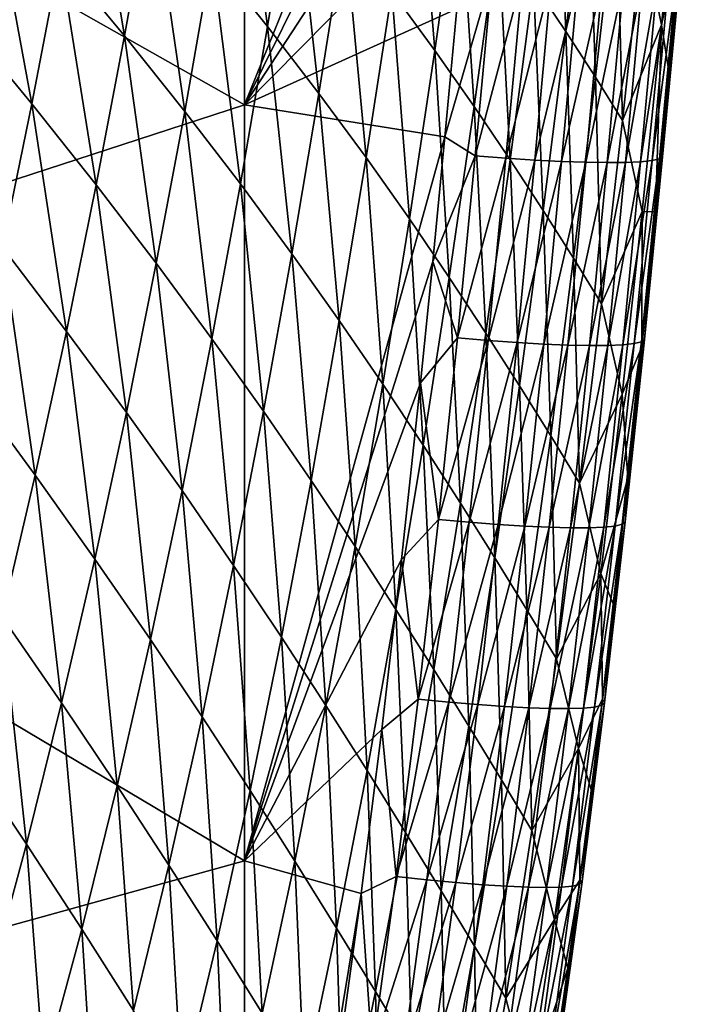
# Model space of a CAD drawing. Header units: metres. Extents: x -104 to 104, y -68 to 90.
# Tile 111 of 256: x 17.43 to 20.41, y -55.17 to -50.75. Entities that reach past the tile are written whole.
import ezdxf

# ---------------------------------------------------------------- set-up
doc = ezdxf.new("R2010")
doc.units = ezdxf.units.M
doc.layers.add('solid_FIT-BATH-153_SW0002', color=7, linetype='CONTINUOUS')

msp = doc.modelspace()

# ---------------------------------------------------------------- linework, layer by layer
at = {"layer": 'solid_FIT-BATH-153_SW0002'}
for points in [[(18.440989, -51.131962, 13.567513), (18.440989, -47.653393, 13.834341), (14.752053, -49.046665, 13.761889)], [(18.440989, -51.131962, 13.567513), (19.609398, -48.243492, 13.780027), (18.440989, -47.653393, 13.834341)], [(18.440989, -51.131962, 13.567513), (19.555479, -48.882542, 13.732262), (19.609398, -48.243492, 13.780027)], [(18.440989, -51.131962, 13.567513), (19.502317, -49.504303, 13.685068), (19.555479, -48.882542, 13.732262)], [(18.440989, -51.131962, 13.567513), (14.752053, -49.046665, 13.761889), (14.752053, -52.334599, 13.505877)], [(18.440989, -51.131962, 13.567513), (19.449171, -50.109909, 13.638416), (19.502317, -49.504303, 13.685068)], [(18.294823, -50.466915, 2.773869), (18.412466, -49.761604, 2.821502), (18.544666, -50.779747, 3.608069)], [(18.412466, -49.761604, 2.821502), (18.662239, -50.060505, 3.662128), (18.544666, -50.779747, 3.608069)], [(19.73892, -50.584633, 8.185206), (19.840706, -49.776924, 8.27005), (19.884287, -50.80164, 9.112299)], [(19.840706, -49.776924, 8.27005), (19.982872, -49.982876, 9.202496), (19.884287, -50.80164, 9.112299)], [(17.611248, -50.471622, 1.140508), (17.731733, -49.806004, 1.176057), (17.902496, -50.822342, 1.920071)], [(17.731733, -49.806004, 1.176057), (18.024221, -50.142204, 1.962038), (17.902496, -50.822342, 1.920071)], [(19.10235, -50.623352, 5.39696), (19.2141, -49.865425, 5.463542), (19.295301, -50.886948, 6.286398)], [(19.2141, -49.865425, 5.463542), (19.405262, -50.116478, 6.359234), (19.295301, -50.886948, 6.286398)], [(20.230165, -50.363457, 11.093669), (20.398863, -49.918472, 12.12831), (20.314482, -50.772491, 12.026946)], [(20.314482, -50.772491, 12.026946), (20.398863, -49.918472, 12.12831), (20.407408, -50.350033, 12.509689)], [(19.884287, -50.80164, 9.112299), (19.982872, -49.982876, 9.202496), (20.017227, -51.007431, 10.048568)], [(19.982872, -49.982876, 9.202496), (20.112223, -50.178314, 10.14349), (20.017227, -51.007431, 10.048568)], [(18.544666, -50.779747, 3.608069), (18.662239, -50.060505, 3.662128), (18.774879, -51.080349, 4.461162)], [(18.662239, -50.060505, 3.662128), (18.891792, -50.347839, 4.521592), (18.774879, -51.080349, 4.461162)], [(17.173773, -50.750076, 0.359944), (17.297672, -50.109173, 0.390343), (17.485378, -51.126942, 1.103775)], [(17.297672, -50.109173, 0.390343), (17.611248, -50.471622, 1.140508), (17.485378, -51.126942, 1.103775)], [(17.902496, -50.822342, 1.920071), (18.024221, -50.142204, 1.962038), (18.172504, -51.16095, 2.725549)], [(18.024221, -50.142204, 1.962038), (18.294823, -50.466915, 2.773869), (18.172504, -51.16095, 2.725549)], [(18.440989, -51.131962, 13.567513), (19.395298, -50.700451, 13.592275), (19.449171, -50.109909, 13.638416)], [(19.295301, -50.886948, 6.286398), (19.405262, -50.116478, 6.359234), (19.472042, -51.138554, 7.1882)], [(19.405262, -50.116478, 6.359234), (19.579721, -50.356236, 7.267051), (19.472042, -51.138554, 7.1882)], [(20.017227, -51.007431, 10.048568), (20.112223, -50.178314, 10.14349), (20.139114, -51.202244, 10.994876)], [(20.112223, -50.178314, 10.14349), (20.230165, -50.363457, 11.093669), (20.139114, -51.202244, 10.994876)], [(18.774879, -51.080349, 4.461162), (18.891792, -50.347839, 4.521592), (18.98666, -51.368446, 5.330236)], [(18.891792, -50.347839, 4.521592), (19.10235, -50.623352, 5.39696), (18.98666, -51.368446, 5.330236)], [(19.472042, -51.138554, 7.1882), (19.579721, -50.356236, 7.267051), (19.633974, -51.378094, 8.100662)], [(19.579721, -50.356236, 7.267051), (19.73892, -50.584633, 8.185206), (19.633974, -51.378094, 8.100662)], [(20.139114, -51.202244, 10.994876), (20.230165, -50.363457, 11.093669), (20.314482, -50.772491, 12.026946)], [(20.314482, -50.772491, 12.026946), (20.407408, -50.350033, 12.509689), (20.347773, -50.989323, 12.455328)], [(20.347773, -50.989323, 12.455328), (20.407408, -50.350033, 12.509689), (20.396002, -50.544552, 12.637677)], [(17.485378, -51.126942, 1.103775), (17.611248, -50.471622, 1.140508), (17.77533, -51.491482, 1.877073)], [(17.611248, -50.471622, 1.140508), (17.902496, -50.822342, 1.920071), (17.77533, -51.491482, 1.877073)], [(18.172504, -51.16095, 2.725549), (18.294823, -50.466915, 2.773869), (18.422373, -51.487038, 3.553456)], [(18.294823, -50.466915, 2.773869), (18.544666, -50.779747, 3.608069), (18.422373, -51.487038, 3.553456)], [(19.553709, -50.542042, 13.592957), (19.395298, -50.700451, 13.592275), (19.341089, -51.275578, 13.546714)], [(19.477673, -51.36042, 13.528071), (19.553709, -50.542042, 13.592957), (19.341089, -51.275578, 13.546714)], [(19.691191, -50.552139, 13.560649), (19.553709, -50.542042, 13.592957), (19.477673, -51.36042, 13.528071)], [(20.304728, -51.374817, 12.708888), (20.318998, -51.364933, 12.567952), (20.396002, -50.544552, 12.637677)], [(20.304728, -51.374817, 12.708888), (20.396002, -50.544552, 12.637677), (20.381142, -50.554195, 12.778147)], [(20.347773, -50.989323, 12.455328), (20.396002, -50.544552, 12.637677), (20.318998, -51.364933, 12.567952)], [(19.615469, -51.371117, 13.49547), (19.691191, -50.552139, 13.560649), (19.477673, -51.36042, 13.528071)], [(19.820421, -50.560059, 13.51023), (19.691191, -50.552139, 13.560649), (19.615469, -51.371117, 13.49547)], [(19.74494, -51.379559, 13.44467), (19.820421, -50.560059, 13.51023), (19.615469, -51.371117, 13.49547)], [(19.633974, -51.378094, 8.100662), (19.73892, -50.584633, 8.185206), (19.782494, -51.605545, 9.02249)], [(19.73892, -50.584633, 8.185206), (19.884287, -50.80164, 9.112299), (19.782494, -51.605545, 9.02249)], [(19.940054, -50.5658, 13.443224), (19.820421, -50.560059, 13.51023), (19.74494, -51.379559, 13.44467)], [(19.864735, -51.385731, 13.377211), (19.940054, -50.5658, 13.443224), (19.74494, -51.379559, 13.44467)], [(20.04875, -50.569351, 13.361154), (19.940054, -50.5658, 13.443224), (19.864735, -51.385731, 13.377211)], [(19.973505, -51.389633, 13.294632), (20.04875, -50.569351, 13.361154), (19.864735, -51.385731, 13.377211)], [(20.145163, -50.570713, 13.265542), (20.04875, -50.569351, 13.361154), (19.973505, -51.389633, 13.294632)], [(20.069899, -51.391258, 13.198477), (20.145163, -50.570713, 13.265542), (19.973505, -51.389633, 13.294632)], [(20.227951, -50.569885, 13.157912), (20.145163, -50.570713, 13.265542), (20.069899, -51.391258, 13.198477)], [(20.152569, -51.390594, 13.090284), (20.227951, -50.569885, 13.157912), (20.069899, -51.391258, 13.198477)], [(20.295773, -50.566856, 13.039787), (20.227951, -50.569885, 13.157912), (20.152569, -51.390594, 13.090284)], [(20.220163, -51.387638, 12.971595), (20.295773, -50.566856, 13.039787), (20.152569, -51.390594, 13.090284)], [(20.347284, -50.56163, 12.912691), (20.295773, -50.566856, 13.039787), (20.220163, -51.387638, 12.971595)], [(20.271332, -51.382381, 12.843949), (20.347284, -50.56163, 12.912691), (20.220163, -51.387638, 12.971595)], [(20.381142, -50.554195, 12.778147), (20.347284, -50.56163, 12.912691), (20.271332, -51.382381, 12.843949)], [(20.304728, -51.374817, 12.708888), (20.381142, -50.554195, 12.778147), (20.271332, -51.382381, 12.843949)], [(18.98666, -51.368446, 5.330236), (19.10235, -50.623352, 5.39696), (19.181355, -51.643944, 6.213531)], [(19.10235, -50.623352, 5.39696), (19.295301, -50.886948, 6.286398), (19.181355, -51.643944, 6.213531)], [(18.440989, -51.131962, 13.567513), (19.341089, -51.275578, 13.546714), (19.395298, -50.700451, 13.592275)], [(17.173773, -50.750076, 0.359944), (17.485378, -51.126942, 1.103775), (17.353325, -51.771645, 1.065635)], [(18.422373, -51.487038, 3.553456), (18.544666, -50.779747, 3.608069), (18.653196, -51.80024, 4.400309)], [(18.544666, -50.779747, 3.608069), (18.774879, -51.080349, 4.461162), (18.653196, -51.80024, 4.400309)], [(19.782494, -51.605545, 9.02249), (19.884287, -50.80164, 9.112299), (19.918964, -51.821079, 9.954112)], [(19.884287, -50.80164, 9.112299), (20.017227, -51.007431, 10.048568), (19.918964, -51.821079, 9.954112)], [(20.139114, -51.202244, 10.994876), (20.314482, -50.772491, 12.026946), (20.227434, -51.610455, 11.926225)], [(20.227434, -51.610455, 11.926225), (20.314482, -50.772491, 12.026946), (20.287437, -51.612015, 12.401711)], [(20.314482, -50.772491, 12.026946), (20.347773, -50.989323, 12.455328), (20.287437, -51.612015, 12.401711)], [(17.77533, -51.491482, 1.877073), (17.902496, -50.822342, 1.920071), (18.044683, -51.843288, 2.676349)], [(17.902496, -50.822342, 1.920071), (18.172504, -51.16095, 2.725549), (18.044683, -51.843288, 2.676349)], [(19.181355, -51.643944, 6.213531), (19.295301, -50.886948, 6.286398), (19.360325, -51.906761, 7.109425)], [(19.295301, -50.886948, 6.286398), (19.472042, -51.138554, 7.1882), (19.360325, -51.906761, 7.109425)], [(20.287437, -51.612015, 12.401711), (20.347773, -50.989323, 12.455328), (20.318998, -51.364933, 12.567952)], [(19.918964, -51.821079, 9.954112), (20.017227, -51.007431, 10.048568), (20.044729, -52.024956, 10.896618)], [(20.017227, -51.007431, 10.048568), (20.139114, -51.202244, 10.994876), (20.044729, -52.024956, 10.896618)], [(18.653196, -51.80024, 4.400309), (18.774879, -51.080349, 4.461162), (18.866144, -52.100258, 5.263215)], [(18.774879, -51.080349, 4.461162), (18.98666, -51.368446, 5.330236), (18.866144, -52.100258, 5.263215)], [(18.440989, -54.52726, 13.283791), (18.440989, -51.131962, 13.567513), (14.752053, -52.334599, 13.505877)], [(17.353325, -51.771645, 1.065635), (17.485378, -51.126942, 1.103775), (17.641901, -52.149288, 1.832839)], [(17.485378, -51.126942, 1.103775), (17.77533, -51.491482, 1.877073), (17.641901, -52.149288, 1.832839)], [(18.044683, -51.843288, 2.676349), (18.172504, -51.16095, 2.725549), (18.29451, -52.181946, 3.498111)], [(18.172504, -51.16095, 2.725549), (18.422373, -51.487038, 3.553456), (18.29451, -52.181946, 3.498111)], [(18.440989, -54.52726, 13.283791), (19.341089, -51.275578, 13.546714), (18.440989, -51.131962, 13.567513)], [(19.360325, -51.906761, 7.109425), (19.472042, -51.138554, 7.1882), (19.524935, -52.156811, 8.016297)], [(19.472042, -51.138554, 7.1882), (19.633974, -51.378094, 8.100662), (19.524935, -52.156811, 8.016297)], [(20.044729, -52.024956, 10.896618), (20.139114, -51.202244, 10.994876), (20.227434, -51.610455, 11.926225)], [(18.440989, -54.52726, 13.283791), (19.286913, -51.835041, 13.501794), (19.341089, -51.275578, 13.546714)], [(19.477673, -51.36042, 13.528071), (19.341089, -51.275578, 13.546714), (19.286913, -51.835041, 13.501794)], [(18.866144, -52.100258, 5.263215), (18.98666, -51.368446, 5.330236), (19.062521, -52.386997, 6.14049)], [(18.98666, -51.368446, 5.330236), (19.181355, -51.643944, 6.213531), (19.062521, -52.386997, 6.14049)], [(19.397364, -52.178791, 13.461916), (19.477673, -51.36042, 13.528071), (19.286913, -51.835041, 13.501794)], [(19.615469, -51.371117, 13.49547), (19.477673, -51.36042, 13.528071), (19.397364, -52.178791, 13.461916)], [(19.535461, -52.190269, 13.428999), (19.615469, -51.371117, 13.49547), (19.397364, -52.178791, 13.461916)], [(19.524935, -52.156811, 8.016297), (19.633974, -51.378094, 8.100662), (19.676542, -52.394073, 8.932955)], [(19.74494, -51.379559, 13.44467), (19.615469, -51.371117, 13.49547), (19.535461, -52.190269, 13.428999)], [(19.665157, -52.199398, 13.377791), (19.74494, -51.379559, 13.44467), (19.535461, -52.190269, 13.428999)], [(19.633974, -51.378094, 8.100662), (19.782494, -51.605545, 9.02249), (19.676542, -52.394073, 8.932955)], [(19.864735, -51.385731, 13.377211), (19.74494, -51.379559, 13.44467), (19.665157, -52.199398, 13.377791)], [(19.785097, -52.206165, 13.309854), (19.864735, -51.385731, 13.377211), (19.665157, -52.199398, 13.377791)], [(19.973505, -51.389633, 13.294632), (19.864735, -51.385731, 13.377211), (19.785097, -52.206165, 13.309854)], [(20.271332, -51.382381, 12.843949), (20.220163, -51.387638, 12.971595), (20.14016, -52.209362, 12.901963)], [(20.190968, -52.204132, 12.773749), (20.271332, -51.382381, 12.843949), (20.14016, -52.209362, 12.901963)], [(20.304728, -51.374817, 12.708888), (20.271332, -51.382381, 12.843949), (20.190968, -52.204132, 12.773749)], [(20.223879, -52.196468, 12.638156), (20.304728, -51.374817, 12.708888), (20.190968, -52.204132, 12.773749)], [(20.223879, -52.196468, 12.638156), (20.237537, -52.186359, 12.496743), (20.318998, -51.364933, 12.567952)], [(20.223879, -52.196468, 12.638156), (20.318998, -51.364933, 12.567952), (20.304728, -51.374817, 12.708888)], [(20.287437, -51.612015, 12.401711), (20.318998, -51.364933, 12.567952), (20.237537, -52.186359, 12.496743)], [(19.893925, -52.210556, 13.226743), (19.973505, -51.389633, 13.294632), (19.785097, -52.206165, 13.309854)], [(20.069899, -51.391258, 13.198477), (19.973505, -51.389633, 13.294632), (19.893925, -52.210556, 13.226743)], [(19.990282, -52.212559, 13.130018), (20.069899, -51.391258, 13.198477), (19.893925, -52.210556, 13.226743)], [(20.152569, -51.390594, 13.090284), (20.069899, -51.391258, 13.198477), (19.990282, -52.212559, 13.130018)], [(20.072813, -52.212166, 13.021239), (20.152569, -51.390594, 13.090284), (19.990282, -52.212559, 13.130018)], [(20.220163, -51.387638, 12.971595), (20.152569, -51.390594, 13.090284), (20.072813, -52.212166, 13.021239)], [(20.14016, -52.209362, 12.901963), (20.220163, -51.387638, 12.971595), (20.072813, -52.212166, 13.021239)], [(17.641901, -52.149288, 1.832839), (17.77533, -51.491482, 1.877073), (17.910519, -52.513588, 2.626078)], [(17.77533, -51.491482, 1.877073), (18.044683, -51.843288, 2.676349), (17.910519, -52.513588, 2.626078)], [(18.29451, -52.181946, 3.498111), (18.422373, -51.487038, 3.553456), (18.525875, -52.507057, 4.338865)], [(18.422373, -51.487038, 3.553456), (18.653196, -51.80024, 4.400309), (18.525875, -52.507057, 4.338865)], [(19.676542, -52.394073, 8.932955), (19.782494, -51.605545, 9.02249), (19.816475, -52.618729, 9.860021)], [(19.782494, -51.605545, 9.02249), (19.918964, -51.821079, 9.954112), (19.816475, -52.618729, 9.860021)], [(19.062521, -52.386997, 6.14049), (19.181355, -51.643944, 6.213531), (19.243652, -52.660366, 7.030594)], [(19.181355, -51.643944, 6.213531), (19.360325, -51.906761, 7.109425), (19.243652, -52.660366, 7.030594)], [(20.044729, -52.024956, 10.896618), (20.227434, -51.610455, 11.926225), (20.136763, -52.431805, 11.826064)], [(20.136763, -52.431805, 11.826064), (20.227434, -51.610455, 11.926225), (20.226027, -52.218708, 12.348804)], [(20.227434, -51.610455, 11.926225), (20.287437, -51.612015, 12.401711), (20.226027, -52.218708, 12.348804)], [(20.226027, -52.218708, 12.348804), (20.287437, -51.612015, 12.401711), (20.237537, -52.186359, 12.496743)], [(17.21426, -52.405708, 1.025878), (17.353325, -51.771645, 1.065635), (17.501362, -52.795715, 1.787169)], [(17.353325, -51.771645, 1.065635), (17.641901, -52.149288, 1.832839), (17.501362, -52.795715, 1.787169)], [(18.525875, -52.507057, 4.338865), (18.653196, -51.80024, 4.400309), (18.739912, -52.818321, 5.195742)], [(18.653196, -51.80024, 4.400309), (18.866144, -52.100258, 5.263215), (18.739912, -52.818321, 5.195742)], [(19.816475, -52.618729, 9.860021), (19.918964, -51.821079, 9.954112), (19.946041, -52.831051, 10.798803)], [(19.918964, -51.821079, 9.954112), (20.044729, -52.024956, 10.896618), (19.946041, -52.831051, 10.798803)], [(17.910519, -52.513588, 2.626078), (18.044683, -51.843288, 2.676349), (18.160219, -52.864109, 3.441853)], [(18.044683, -51.843288, 2.676349), (18.29451, -52.181946, 3.498111), (18.160219, -52.864109, 3.441853)], [(18.440989, -54.52726, 13.283791), (19.231995, -52.380077, 13.457466), (19.286913, -51.835041, 13.501794)], [(19.397364, -52.178791, 13.461916), (19.286913, -51.835041, 13.501794), (19.231995, -52.380077, 13.457466)], [(19.243652, -52.660366, 7.030594), (19.360325, -51.906761, 7.109425), (19.410868, -52.92028, 7.931989)], [(19.360325, -51.906761, 7.109425), (19.524935, -52.156811, 8.016297), (19.410868, -52.92028, 7.931989)], [(19.946041, -52.831051, 10.798803), (20.044729, -52.024956, 10.896618), (20.136763, -52.431805, 11.826064)], [(18.739912, -52.818321, 5.195742), (18.866144, -52.100258, 5.263215), (18.937893, -53.115627, 6.067131)], [(18.866144, -52.100258, 5.263215), (19.062521, -52.386997, 6.14049), (18.937893, -53.115627, 6.067131)], [(17.501362, -52.795715, 1.787169), (17.641901, -52.149288, 1.832839), (17.769142, -53.171776, 2.574548)], [(17.641901, -52.149288, 1.832839), (17.910519, -52.513588, 2.626078), (17.769142, -53.171776, 2.574548)], [(18.160219, -52.864109, 3.441853), (18.29451, -52.181946, 3.498111), (18.392036, -53.200432, 4.276665)], [(18.29451, -52.181946, 3.498111), (18.525875, -52.507057, 4.338865), (18.392036, -53.200432, 4.276665)], [(19.311888, -52.993404, 13.394826), (19.397364, -52.178791, 13.461916), (19.231995, -52.380077, 13.457466)], [(19.535461, -52.190269, 13.428999), (19.397364, -52.178791, 13.461916), (19.311888, -52.993404, 13.394826)], [(19.410868, -52.92028, 7.931989), (19.524935, -52.156811, 8.016297), (19.565485, -53.16671, 8.843584)], [(19.524935, -52.156811, 8.016297), (19.676542, -52.394073, 8.932955), (19.565485, -53.16671, 8.843584)], [(19.450266, -53.005875, 13.361566), (19.535461, -52.190269, 13.428999), (19.311888, -52.993404, 13.394826)], [(19.665157, -52.199398, 13.377791), (19.535461, -52.190269, 13.428999), (19.450266, -53.005875, 13.361566)], [(19.58017, -53.015892, 13.309923), (19.665157, -52.199398, 13.377791), (19.450266, -53.005875, 13.361566)], [(19.785097, -52.206165, 13.309854), (19.665157, -52.199398, 13.377791), (19.58017, -53.015892, 13.309923)], [(19.700237, -53.02343, 13.241477), (19.785097, -52.206165, 13.309854), (19.58017, -53.015892, 13.309923)], [(19.893925, -52.210556, 13.226743), (19.785097, -52.206165, 13.309854), (19.700237, -53.02343, 13.241477)], [(19.809101, -53.028477, 13.157804), (19.893925, -52.210556, 13.226743), (19.700237, -53.02343, 13.241477)], [(19.990282, -52.212559, 13.130018), (19.893925, -52.210556, 13.226743), (19.809101, -53.028477, 13.157804)], [(19.905401, -53.031006, 13.060483), (19.990282, -52.212559, 13.130018), (19.809101, -53.028477, 13.157804)], [(20.072813, -52.212166, 13.021239), (19.990282, -52.212559, 13.130018), (19.905401, -53.031006, 13.060483)], [(19.987772, -53.030998, 12.95109), (20.072813, -52.212166, 13.021239), (19.905401, -53.031006, 13.060483)], [(20.14016, -52.209362, 12.901963), (20.072813, -52.212166, 13.021239), (19.987772, -53.030998, 12.95109)], [(20.05485, -53.028442, 12.831203), (20.14016, -52.209362, 12.901963), (19.987772, -53.030998, 12.95109)], [(20.190968, -52.204132, 12.773749), (20.14016, -52.209362, 12.901963), (20.05485, -53.028442, 12.831203)], [(20.105274, -53.023312, 12.702401), (20.190968, -52.204132, 12.773749), (20.05485, -53.028442, 12.831203)], [(20.223879, -52.196468, 12.638156), (20.190968, -52.204132, 12.773749), (20.105274, -53.023312, 12.702401)], [(20.137678, -53.015591, 12.56626), (20.223879, -52.196468, 12.638156), (20.105274, -53.023312, 12.702401)], [(20.136763, -52.431805, 11.826064), (20.226027, -52.218708, 12.348804), (20.163353, -52.808002, 12.29643)], [(20.137678, -53.015591, 12.56626), (20.150702, -53.005257, 12.424358), (20.237537, -52.186359, 12.496743)], [(20.137678, -53.015591, 12.56626), (20.237537, -52.186359, 12.496743), (20.223879, -52.196468, 12.638156)], [(20.226027, -52.218708, 12.348804), (20.237537, -52.186359, 12.496743), (20.150702, -53.005257, 12.424358)], [(20.163353, -52.808002, 12.29643), (20.226027, -52.218708, 12.348804), (20.150702, -53.005257, 12.424358)], [(18.440989, -54.52726, 13.283791), (14.752053, -52.334599, 13.505877), (14.752053, -55.548847, 13.234756)], [(18.440989, -54.52726, 13.283791), (19.146528, -53.173244, 13.391973), (19.231995, -52.380077, 13.457466)], [(18.937893, -53.115627, 6.067131), (19.062521, -52.386997, 6.14049), (19.121105, -53.398884, 6.951574)], [(19.062521, -52.386997, 6.14049), (19.243652, -52.660366, 7.030594), (19.121105, -53.398884, 6.951574)], [(19.311888, -52.993404, 13.394826), (19.231995, -52.380077, 13.457466), (19.146528, -53.173244, 13.391973)], [(19.565485, -53.16671, 8.843584), (19.676542, -52.394073, 8.932955), (19.708799, -53.399849, 9.766191)], [(19.676542, -52.394073, 8.932955), (19.816475, -52.618729, 9.860021), (19.708799, -53.399849, 9.766191)], [(17.21426, -52.405708, 1.025878), (17.501362, -52.795715, 1.787169), (17.352852, -53.430786, 1.739866)], [(19.946041, -52.831051, 10.798803), (20.136763, -52.431805, 11.826064), (20.041508, -53.236, 11.726383)], [(20.041508, -53.236, 11.726383), (20.136763, -52.431805, 11.826064), (20.163353, -52.808002, 12.29643)], [(17.769142, -53.171776, 2.574548), (17.910519, -52.513588, 2.626078), (18.01861, -53.533428, 3.384508)], [(17.910519, -52.513588, 2.626078), (18.160219, -52.864109, 3.441853), (18.01861, -53.533428, 3.384508)], [(18.392036, -53.200432, 4.276665), (18.525875, -52.507057, 4.338865), (18.607071, -53.522243, 5.127663)], [(18.525875, -52.507057, 4.338865), (18.739912, -52.818321, 5.195742), (18.607071, -53.522243, 5.127663)], [(19.708799, -53.399849, 9.766191), (19.816475, -52.618729, 9.860021), (19.842077, -53.61998, 10.701338)], [(19.816475, -52.618729, 9.860021), (19.946041, -52.831051, 10.798803), (19.842077, -53.61998, 10.701338)], [(19.121105, -53.398884, 6.951574), (19.243652, -52.660366, 7.030594), (19.29084, -53.667995, 7.847614)], [(19.243652, -52.660366, 7.030594), (19.410868, -52.92028, 7.931989), (19.29084, -53.667995, 7.847614)], [(17.352852, -53.430786, 1.739866), (17.501362, -52.795715, 1.787169), (17.619671, -53.817848, 2.521571)], [(17.501362, -52.795715, 1.787169), (17.769142, -53.171776, 2.574548), (17.619671, -53.817848, 2.521571)], [(18.607071, -53.522243, 5.127663), (18.739912, -52.818321, 5.195742), (18.806561, -53.829426, 5.99331)], [(18.739912, -52.818321, 5.195742), (18.937893, -53.115627, 6.067131), (18.806561, -53.829426, 5.99331)], [(19.842077, -53.61998, 10.701338), (19.946041, -52.831051, 10.798803), (20.041508, -53.236, 11.726383)], [(20.041508, -53.236, 11.726383), (20.163353, -52.808002, 12.29643), (20.099096, -53.380821, 12.244695)], [(20.099096, -53.380821, 12.244695), (20.163353, -52.808002, 12.29643), (20.150702, -53.005257, 12.424358)], [(18.01861, -53.533428, 3.384508), (18.160219, -52.864109, 3.441853), (18.250769, -53.880241, 4.213543)], [(18.160219, -52.864109, 3.441853), (18.392036, -53.200432, 4.276665), (18.250769, -53.880241, 4.213543)], [(19.29084, -53.667995, 7.847614), (19.410868, -52.92028, 7.931989), (19.448378, -53.922935, 8.754263)], [(19.410868, -52.92028, 7.931989), (19.565485, -53.16671, 8.843584), (19.448378, -53.922935, 8.754263)], [(19.220335, -53.800499, 13.327138), (19.311888, -52.993404, 13.394826), (19.146528, -53.173244, 13.391973)], [(19.450266, -53.005875, 13.361566), (19.311888, -52.993404, 13.394826), (19.220335, -53.800499, 13.327138)], [(19.358976, -53.814213, 13.293504), (19.450266, -53.005875, 13.361566), (19.220335, -53.800499, 13.327138)], [(19.58017, -53.015892, 13.309923), (19.450266, -53.005875, 13.361566), (19.358976, -53.814213, 13.293504)], [(19.489067, -53.825348, 13.241393), (19.58017, -53.015892, 13.309923), (19.358976, -53.814213, 13.293504)], [(19.700237, -53.02343, 13.241477), (19.58017, -53.015892, 13.309923), (19.489067, -53.825348, 13.241393)], [(19.609236, -53.83387, 13.172406), (19.700237, -53.02343, 13.241477), (19.489067, -53.825348, 13.241393)], [(19.809101, -53.028477, 13.157804), (19.700237, -53.02343, 13.241477), (19.609236, -53.83387, 13.172406)], [(20.105274, -53.023312, 12.702401), (20.05485, -53.028442, 12.831203), (19.963308, -53.841297, 12.759632)], [(20.013323, -53.836342, 12.630219), (20.105274, -53.023312, 12.702401), (19.963308, -53.841297, 12.759632)], [(20.137678, -53.015591, 12.56626), (20.105274, -53.023312, 12.702401), (20.013323, -53.836342, 12.630219)], [(20.045198, -53.828609, 12.493512), (20.137678, -53.015591, 12.56626), (20.013323, -53.836342, 12.630219)], [(20.045198, -53.828609, 12.493512), (20.05756, -53.818062, 12.35111), (20.150702, -53.005257, 12.424358)], [(20.045198, -53.828609, 12.493512), (20.150702, -53.005257, 12.424358), (20.137678, -53.015591, 12.56626)], [(20.099096, -53.380821, 12.244695), (20.150702, -53.005257, 12.424358), (20.05756, -53.818062, 12.35111)], [(19.718115, -53.839756, 13.08814), (19.809101, -53.028477, 13.157804), (19.609236, -53.83387, 13.172406)], [(19.905401, -53.031006, 13.060483), (19.809101, -53.028477, 13.157804), (19.718115, -53.839756, 13.08814)], [(19.814335, -53.842976, 12.99019), (19.905401, -53.031006, 13.060483), (19.718115, -53.839756, 13.08814)], [(19.987772, -53.030998, 12.95109), (19.905401, -53.031006, 13.060483), (19.814335, -53.842976, 12.99019)], [(19.896523, -53.843498, 12.880155), (19.987772, -53.030998, 12.95109), (19.814335, -53.842976, 12.99019)], [(20.05485, -53.028442, 12.831203), (19.987772, -53.030998, 12.95109), (19.896523, -53.843498, 12.880155)], [(19.963308, -53.841297, 12.759632), (20.05485, -53.028442, 12.831203), (19.896523, -53.843498, 12.880155)], [(18.806561, -53.829426, 5.99331), (18.937893, -53.115627, 6.067131), (18.991755, -54.12188, 6.872232)], [(18.937893, -53.115627, 6.067131), (19.121105, -53.398884, 6.951574), (18.991755, -54.12188, 6.872232)], [(17.619671, -53.817848, 2.521571), (17.769142, -53.171776, 2.574548), (17.868778, -54.189884, 3.325898)], [(17.769142, -53.171776, 2.574548), (18.01861, -53.533428, 3.384508), (17.868778, -54.189884, 3.325898)], [(18.250769, -53.880241, 4.213543), (18.392036, -53.200432, 4.276665), (18.46669, -54.211884, 5.058823)], [(18.392036, -53.200432, 4.276665), (18.607071, -53.522243, 5.127663), (18.46669, -54.211884, 5.058823)], [(18.440989, -54.52726, 13.283791), (19.057423, -53.937607, 13.327749), (19.146528, -53.173244, 13.391973)], [(19.220335, -53.800499, 13.327138), (19.146528, -53.173244, 13.391973), (19.057423, -53.937607, 13.327749)], [(19.448378, -53.922935, 8.754263), (19.565485, -53.16671, 8.843584), (19.594976, -54.163902, 9.67252)], [(19.565485, -53.16671, 8.843584), (19.708799, -53.399849, 9.766191), (19.594976, -54.163902, 9.67252)], [(19.842077, -53.61998, 10.701338), (20.041508, -53.236, 11.726383), (19.940706, -54.022484, 11.627102)], [(19.940706, -54.022484, 11.627102), (20.041508, -53.236, 11.726383), (20.049667, -53.800251, 12.206392)], [(20.041508, -53.236, 11.726383), (20.099096, -53.380821, 12.244695), (20.049667, -53.800251, 12.206392)], [(18.991755, -54.12188, 6.872232), (19.121105, -53.398884, 6.951574), (19.163904, -54.399513, 7.763051)], [(19.121105, -53.398884, 6.951574), (19.29084, -53.667995, 7.847614), (19.163904, -54.399513, 7.763051)], [(19.594976, -54.163902, 9.67252), (19.708799, -53.399849, 9.766191), (19.731871, -54.391197, 10.604129)], [(19.708799, -53.399849, 9.766191), (19.842077, -53.61998, 10.701338), (19.731871, -54.391197, 10.604129)], [(20.049667, -53.800251, 12.206392), (20.099096, -53.380821, 12.244695), (20.05756, -53.818062, 12.35111)], [(17.195436, -54.05447, 1.690705), (17.352852, -53.430786, 1.739866), (17.461155, -54.451763, 2.466936)], [(17.352852, -53.430786, 1.739866), (17.619671, -53.817848, 2.521571), (17.461155, -54.451763, 2.466936)], [(17.868778, -54.189884, 3.325898), (18.01861, -53.533428, 3.384508), (18.101152, -54.546444, 4.149334)], [(18.01861, -53.533428, 3.384508), (18.250769, -53.880241, 4.213543), (18.101152, -54.546444, 4.149334)], [(18.46669, -54.211884, 5.058823), (18.607071, -53.522243, 5.127663), (18.667572, -54.528233, 5.918886)], [(18.607071, -53.522243, 5.127663), (18.806561, -53.829426, 5.99331), (18.667572, -54.528233, 5.918886)], [(19.731871, -54.391197, 10.604129), (19.842077, -53.61998, 10.701338), (19.940706, -54.022484, 11.627102)], [(19.163904, -54.399513, 7.763051), (19.29084, -53.667995, 7.847614), (19.324259, -54.662289, 8.664881)], [(19.29084, -53.667995, 7.847614), (19.448378, -53.922935, 8.754263), (19.324259, -54.662289, 8.664881)], [(17.461155, -54.451763, 2.466936), (17.619671, -53.817848, 2.521571), (17.709763, -54.833408, 3.265824)], [(17.619671, -53.817848, 2.521571), (17.868778, -54.189884, 3.325898), (17.709763, -54.833408, 3.265824)], [(19.121668, -54.597248, 13.259118), (19.220335, -53.800499, 13.327138), (19.057423, -53.937607, 13.327749)], [(19.358976, -53.814213, 13.293504), (19.220335, -53.800499, 13.327138), (19.121668, -54.597248, 13.259118)], [(19.260542, -54.612484, 13.225074), (19.358976, -53.814213, 13.293504), (19.121668, -54.597248, 13.259118)], [(19.489067, -53.825348, 13.241393), (19.358976, -53.814213, 13.293504), (19.260542, -54.612484, 13.225074)], [(19.940706, -54.022484, 11.627102), (20.049667, -53.800251, 12.206392), (19.999033, -54.211426, 12.168578)], [(19.945354, -54.632885, 12.420156), (19.957035, -54.622131, 12.277243), (20.05756, -53.818062, 12.35111)], [(19.945354, -54.632885, 12.420156), (20.05756, -53.818062, 12.35111), (20.045198, -53.828609, 12.493512)], [(19.999033, -54.211426, 12.168578), (20.05756, -53.818062, 12.35111), (19.957035, -54.622131, 12.277243)], [(19.999033, -54.211426, 12.168578), (20.049667, -53.800251, 12.206392), (20.05756, -53.818062, 12.35111)], [(18.667572, -54.528233, 5.918886), (18.806561, -53.829426, 5.99331), (18.85463, -54.829182, 6.792436)], [(18.806561, -53.829426, 5.99331), (18.991755, -54.12188, 6.872232), (18.85463, -54.829182, 6.792436)], [(19.390791, -54.624996, 13.172461), (19.489067, -53.825348, 13.241393), (19.260542, -54.612484, 13.225074)], [(19.609236, -53.83387, 13.172406), (19.489067, -53.825348, 13.241393), (19.390791, -54.624996, 13.172461)], [(19.511036, -54.634743, 13.102897), (19.609236, -53.83387, 13.172406), (19.390791, -54.624996, 13.172461)], [(19.718115, -53.839756, 13.08814), (19.609236, -53.83387, 13.172406), (19.511036, -54.634743, 13.102897)], [(19.619902, -54.641689, 13.018), (19.718115, -53.839756, 13.08814), (19.511036, -54.634743, 13.102897)], [(19.814335, -53.842976, 12.99019), (19.718115, -53.839756, 13.08814), (19.619902, -54.641689, 13.018)], [(19.716011, -54.645782, 12.919388), (19.814335, -53.842976, 12.99019), (19.619902, -54.641689, 13.018)], [(19.896523, -53.843498, 12.880155), (19.814335, -53.842976, 12.99019), (19.716011, -54.645782, 12.919388)], [(19.797987, -54.646992, 12.80868), (19.896523, -53.843498, 12.880155), (19.716011, -54.645782, 12.919388)], [(19.963308, -53.841297, 12.759632), (19.896523, -53.843498, 12.880155), (19.797987, -54.646992, 12.80868)], [(19.864454, -54.645271, 12.687493), (19.963308, -53.841297, 12.759632), (19.797987, -54.646992, 12.80868)], [(20.013323, -53.836342, 12.630219), (19.963308, -53.841297, 12.759632), (19.864454, -54.645271, 12.687493)], [(19.914036, -54.640583, 12.557446), (20.013323, -53.836342, 12.630219), (19.864454, -54.645271, 12.687493)], [(20.045198, -53.828609, 12.493512), (20.013323, -53.836342, 12.630219), (19.914036, -54.640583, 12.557446)], [(19.945354, -54.632885, 12.420156), (20.045198, -53.828609, 12.493512), (19.914036, -54.640583, 12.557446)], [(18.101152, -54.546444, 4.149334), (18.250769, -53.880241, 4.213543), (18.317829, -54.887173, 4.989069)], [(18.250769, -53.880241, 4.213543), (18.46669, -54.211884, 5.058823), (18.317829, -54.887173, 4.989069)], [(18.440989, -54.52726, 13.283791), (18.964901, -54.673195, 13.264911), (19.057423, -53.937607, 13.327749)], [(19.121668, -54.597248, 13.259118), (19.057423, -53.937607, 13.327749), (18.964901, -54.673195, 13.264911)], [(19.324259, -54.662289, 8.664881), (19.448378, -53.922935, 8.754263), (19.474035, -54.910416, 9.578905)], [(19.448378, -53.922935, 8.754263), (19.594976, -54.163902, 9.67252), (19.474035, -54.910416, 9.578905)], [(19.731871, -54.391197, 10.604129), (19.940706, -54.022484, 11.627102), (19.833399, -54.790707, 11.528137)], [(19.833399, -54.790707, 11.528137), (19.940706, -54.022484, 11.627102), (19.947077, -54.61459, 12.131273)], [(19.940706, -54.022484, 11.627102), (19.999033, -54.211426, 12.168578), (19.947077, -54.61459, 12.131273)], [(17.195436, -54.05447, 1.690705), (17.461155, -54.451763, 2.466936), (17.292191, -55.073174, 2.410255)], [(18.85463, -54.829182, 6.792436), (18.991755, -54.12188, 6.872232), (19.029076, -55.114632, 7.678178)], [(18.991755, -54.12188, 6.872232), (19.163904, -54.399513, 7.763051), (19.029076, -55.114632, 7.678178)], [(19.474035, -54.910416, 9.578905), (19.594976, -54.163902, 9.67252), (19.614435, -55.144211, 10.507085)], [(19.594976, -54.163902, 9.67252), (19.731871, -54.391197, 10.604129), (19.614435, -55.144211, 10.507085)], [(17.709763, -54.833408, 3.265824), (17.868778, -54.189884, 3.325898), (17.942204, -55.198944, 4.08385)], [(17.868778, -54.189884, 3.325898), (18.101152, -54.546444, 4.149334), (17.942204, -55.198944, 4.08385)], [(18.317829, -54.887173, 4.989069), (18.46669, -54.211884, 5.058823), (18.519968, -55.211948, 5.843713)], [(18.46669, -54.211884, 5.058823), (18.667572, -54.528233, 5.918886), (18.519968, -55.211948, 5.843713)], [(19.947077, -54.61459, 12.131273), (19.999033, -54.211426, 12.168578), (19.957035, -54.622131, 12.277243)], [(19.614435, -55.144211, 10.507085), (19.731871, -54.391197, 10.604129), (19.833399, -54.790707, 11.528137)], [(19.029076, -55.114632, 7.678178), (19.163904, -54.399513, 7.763051), (19.19212, -55.384544, 8.575325)], [(19.163904, -54.399513, 7.763051), (19.324259, -54.662289, 8.664881), (19.19212, -55.384544, 8.575325)], [(17.292191, -55.073174, 2.410255), (17.461155, -54.451763, 2.466936), (17.540155, -55.463657, 3.203923)], [(17.461155, -54.451763, 2.466936), (17.709763, -54.833408, 3.265824), (17.540155, -55.463657, 3.203923)], [(18.440989, -54.52726, 13.283791), (14.752053, -55.548847, 13.234756), (18.441547, -57.846848, 12.982626)], [(18.440989, -54.52726, 13.283791), (18.441547, -57.846848, 12.982626), (18.964901, -54.673195, 13.264911)], [(17.942204, -55.198944, 4.08385), (18.101152, -54.546444, 4.149334), (18.159487, -55.548, 4.918224)], [(18.101152, -54.546444, 4.149334), (18.317829, -54.887173, 4.989069), (18.159487, -55.548, 4.918224)], [(18.519968, -55.211948, 5.843713), (18.667572, -54.528233, 5.918886), (18.70875, -55.52066, 6.712053)], [(18.667572, -54.528233, 5.918886), (18.85463, -54.829182, 6.792436), (18.70875, -55.52066, 6.712053)], [(19.014305, -55.384548, 13.190741), (19.121668, -54.597248, 13.259118), (18.964901, -54.673195, 13.264911)], [(19.260542, -54.612484, 13.225074), (19.121668, -54.597248, 13.259118), (19.014305, -55.384548, 13.190741)], [(19.15336, -55.401623, 13.15625), (19.260542, -54.612484, 13.225074), (19.014305, -55.384548, 13.190741)], [(19.390791, -54.624996, 13.172461), (19.260542, -54.612484, 13.225074), (19.15336, -55.401623, 13.15625)], [(19.833399, -54.790707, 11.528137), (19.947077, -54.61459, 12.131273), (19.893757, -55.00919, 12.094329)], [(19.947077, -54.61459, 12.131273), (19.957035, -54.622131, 12.277243), (19.847414, -55.418575, 12.202734)], [(19.893757, -55.00919, 12.094329), (19.947077, -54.61459, 12.131273), (19.847414, -55.418575, 12.202734)], [(19.283716, -55.41581, 13.103096), (19.390791, -54.624996, 13.172461), (19.15336, -55.401623, 13.15625)], [(19.511036, -54.634743, 13.102897), (19.390791, -54.624996, 13.172461), (19.283716, -55.41581, 13.103096)], [(19.403988, -55.427052, 13.032918), (19.511036, -54.634743, 13.102897), (19.283716, -55.41581, 13.103096)], [(19.619902, -54.641689, 13.018), (19.511036, -54.634743, 13.102897), (19.403988, -55.427052, 13.032918)], [(19.512793, -55.435295, 12.947355), (19.619902, -54.641689, 13.018), (19.403988, -55.427052, 13.032918)], [(19.716011, -54.645782, 12.919388), (19.619902, -54.641689, 13.018), (19.512793, -55.435295, 12.947355)], [(19.608749, -55.440479, 12.848047), (19.716011, -54.645782, 12.919388), (19.512793, -55.435295, 12.947355)], [(19.797987, -54.646992, 12.80868), (19.716011, -54.645782, 12.919388), (19.608749, -55.440479, 12.848047)], [(19.690475, -55.442551, 12.736635), (19.797987, -54.646992, 12.80868), (19.608749, -55.440479, 12.848047)], [(19.864454, -54.645271, 12.687493), (19.797987, -54.646992, 12.80868), (19.690475, -55.442551, 12.736635)], [(19.756588, -55.441452, 12.614758), (19.864454, -54.645271, 12.687493), (19.690475, -55.442551, 12.736635)], [(19.914036, -54.640583, 12.557446), (19.864454, -54.645271, 12.687493), (19.756588, -55.441452, 12.614758)], [(19.805702, -55.437126, 12.484056), (19.914036, -54.640583, 12.557446), (19.756588, -55.441452, 12.614758)], [(19.945354, -54.632885, 12.420156), (19.914036, -54.640583, 12.557446), (19.805702, -55.437126, 12.484056)], [(19.836439, -55.42952, 12.346168), (19.945354, -54.632885, 12.420156), (19.805702, -55.437126, 12.484056)], [(19.836439, -55.42952, 12.346168), (19.847414, -55.418575, 12.202734), (19.957035, -54.622131, 12.277243)], [(19.836439, -55.42952, 12.346168), (19.957035, -54.622131, 12.277243), (19.945354, -54.632885, 12.420156)], [(18.964901, -54.673195, 13.264911), (18.441547, -57.846848, 12.982626), (18.86701, -55.382668, 13.203364)], [(19.014305, -55.384548, 13.190741), (18.964901, -54.673195, 13.264911), (18.86701, -55.382668, 13.203364)], [(19.19212, -55.384544, 8.575325), (19.324259, -54.662289, 8.664881), (19.344948, -55.639141, 9.485247)], [(19.324259, -54.662289, 8.664881), (19.474035, -54.910416, 9.578905), (19.344948, -55.639141, 9.485247)], [(19.614435, -55.144211, 10.507085), (19.833399, -54.790707, 11.528137), (19.718596, -55.540218, 11.429411)], [(19.718596, -55.540218, 11.429411), (19.833399, -54.790707, 11.528137), (19.893757, -55.00919, 12.094329)], [(17.540155, -55.463657, 3.203923), (17.709763, -54.833408, 3.265824), (17.772522, -55.837399, 4.016752)], [(17.709763, -54.833408, 3.265824), (17.942204, -55.198944, 4.08385), (17.772522, -55.837399, 4.016752)], [(18.70875, -55.52066, 6.712053), (18.85463, -54.829182, 6.792436), (18.885351, -55.813202, 7.592873)], [(18.85463, -54.829182, 6.792436), (19.029076, -55.114632, 7.678178), (18.885351, -55.813202, 7.592873)], [(18.159487, -55.548, 4.918224), (18.317829, -54.887173, 4.989069), (18.362732, -55.880447, 5.767629)], [(18.317829, -54.887173, 4.989069), (18.519968, -55.211948, 5.843713), (18.362732, -55.880447, 5.767629)], [(19.344948, -55.639141, 9.485247), (19.474035, -54.910416, 9.578905), (19.488726, -55.878742, 10.410115)], [(19.474035, -54.910416, 9.578905), (19.614435, -55.144211, 10.507085), (19.488726, -55.878742, 10.410115)], [(19.718596, -55.540218, 11.429411), (19.893757, -55.00919, 12.094329), (19.782642, -55.773422, 12.021653)], [(19.782642, -55.773422, 12.021653), (19.893757, -55.00919, 12.094329), (19.847414, -55.418575, 12.202734)], [(17.292191, -55.073174, 2.410255), (17.540155, -55.463657, 3.203923), (17.358379, -56.080181, 3.139764)], [(18.885351, -55.813202, 7.592873), (19.029076, -55.114632, 7.678178), (19.050943, -56.089531, 8.485486)], [(19.029076, -55.114632, 7.678178), (19.19212, -55.384544, 8.575325), (19.050943, -56.089531, 8.485486)], [(19.488726, -55.878742, 10.410115), (19.614435, -55.144211, 10.507085), (19.718596, -55.540218, 11.429411)]]:
    msp.add_3dface(points, dxfattribs=at)

doc.saveas('drawing.dxf')
